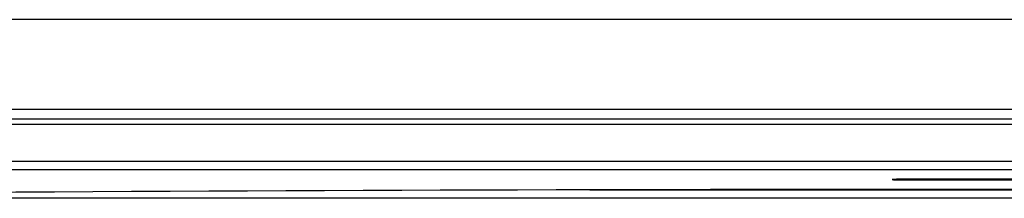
# Model space of a CAD drawing. Header units: inches. Extents: x 0 to 17, y 0 to 11.
# Tile 10 of 104: x 2.979 to 3.757, y 5.853 to 5.994. Entities that reach past the tile are written whole.
import ezdxf

# ---------------------------------------------------------------- set-up
doc = ezdxf.new("R2010")
doc.units = ezdxf.units.IN
doc.header["$LTSCALE"] = 0.935
doc.header["$MEASUREMENT"] = 0
for name, color, linetype in [('1', 7, 'CONTINUOUS'), ('2', 7, 'CONTINUOUS'), ('3', 7, 'CONTINUOUS')]:
    doc.layers.add(name, color=color, linetype=linetype)

msp = doc.modelspace()

# ---------------------------------------------------------------- linework, layer by layer
at = {"layer": '1', "color": 7, "linetype": 'Continuous'}
for p, q in [((3.67235, 5.8673), (3.67109, 5.86735)), ((3.67534, 5.86726), (3.67235, 5.8673)), ((3.67534, 5.86726), (3.89974, 5.86726))]:
    msp.add_line(p, q, dxfattribs=at)
at = {"layer": '2', "color": 7, "linetype": 'Continuous'}
for p, q in [((5.08675, 5.99401), (2.48832, 5.99401)), ((2.48832, 5.92314), (5.08676, 5.92314)), ((5.08675, 5.91526), (2.48832, 5.91526)), ((2.48832, 5.91133), (5.08675, 5.91133)), ((5.08675, 5.88187), (2.48832, 5.88187)), ((2.48832, 5.87558), (5.08675, 5.87558)), ((3.66917, 5.86772), (3.66854, 5.86758)), ((3.66854, 5.86758), (3.66947, 5.8674)), ((3.67197, 5.86789), (3.66917, 5.86772)), ((3.66947, 5.8674), (3.67194, 5.86727)), ((3.89974, 5.86793), (3.67533, 5.86793)), ((3.67533, 5.86722), (3.89974, 5.86722))]:
    msp.add_line(p, q, dxfattribs=at)
for centre, radius, start, end in [((3.67522, 5.9794), 0.11218, 268.32589, 270.05837), ((3.67522, 5.75544), 0.11249, 89.94387, 91.65531)]:
    msp.add_arc(centre, radius, start, end, dxfattribs=at)
msp.add_open_spline([(5.08675, 5.85392), (4.87103, 5.85589), (4.0049, 5.86176), (3.13871, 5.85986), (2.48832, 5.85392)], degree=3, knots=[0, 0, 0, 0, 0.24907, 1, 1, 1, 1], dxfattribs=at)
at = {"layer": '3', "color": 7, "linetype": 'Continuous'}
for p, q in [((3.42964, 5.85936), (4.14543, 5.85936)), ((5.08675, 5.8527), (2.48832, 5.8527))]:
    msp.add_line(p, q, dxfattribs=at)

doc.saveas('drawing.dxf')
